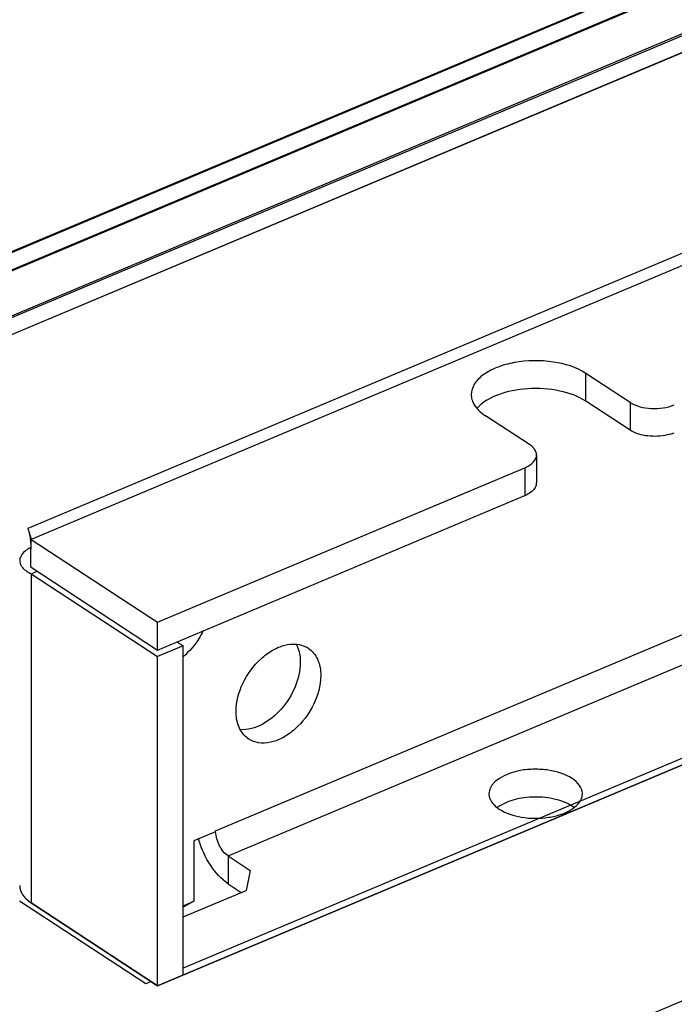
# Model space of a CAD drawing. Header units: millimetres. Extents: x 0 to 4620, y -1280 to 3267.
# Tile 12 of 103: x 2984 to 3049, y 1870 to 1967. Entities that reach past the tile are written whole.
import ezdxf

# ---------------------------------------------------------------- set-up
doc = ezdxf.new("R2010")
doc.units = ezdxf.units.MM
doc.header["$LTSCALE"] = 254.1
doc.layers.get('0').update_dxf_attribs({"linetype": 'CONTINUOUS'})
doc.layers.add('03___PRT_ALL_CURVES', color=7, linetype='CONTINUOUS')

msp = doc.modelspace()

# ---------------------------------------------------------------- linework, layer by layer
at = {"color": 3, "linetype": 'Continuous'}
msp.add_line((2935.449, 1915.737), (3285.472, 2063.007), dxfattribs=at)
at = {"color": 7, "linetype": 'Continuous'}
for p, q in [((2865.89, 1892.796), (3260.884, 2058.987)), ((2898.072, 1908.241), (3251.997, 2057.153)), ((2933.886, 1916.761), (3264.399, 2055.822)), ((2997.809, 1871.354), (3102.48, 1915.394)), ((2985.286, 1879.563), (2997.809, 1871.354))]:
    msp.add_line(p, q, dxfattribs=at)
at = {"color": 6, "linetype": 'Continuous'}
for p, q in [((2898.053, 1908.153), (3252.166, 2057.143)), ((2898.76, 1906.728), (3252.872, 2055.719)), ((2933.811, 1916.913), (3264.23, 2055.934)), ((2935.524, 1915.79), (3265.943, 2054.811)), ((3090.373, 1961.01), (2984.946, 1916.652)), ((3092.398, 1960.641), (2985.291, 1915.576)), ((3044.635, 1929.172), (3040.258, 1932.041)), ((3040.258, 1929.284), (3040.258, 1932.041)), ((3044.635, 1926.415), (3040.258, 1929.284)), ((3044.635, 1929.172), (3044.635, 1926.415)), ((3034.676, 1924.982), (3030.3, 1927.851)), ((3035.362, 1923.958), (3035.362, 1921.201)), ((2997.809, 1907.371), (3034.192, 1922.679)), ((3034.192, 1922.679), (3034.192, 1919.922)), ((2997.809, 1904.614), (3034.192, 1919.922)), ((2985.037, 1916.389), (2985.084, 1916.21)), ((2985.254, 1915.02), (2985.265, 1914.623)), ((2985.27, 1915.59), (2997.809, 1907.371)), ((2985.262, 1914.202), (2985.265, 1914.661)), ((2985.262, 1914.202), (2985.265, 1914.578)), ((3003.564, 1886.711), (3069.308, 1914.372)), ((2985.249, 1912.846), (2985.25, 1912.962)), ((2985.291, 1912.819), (2985.249, 1912.846)), ((2985.291, 1912.819), (2997.809, 1904.614)), ((2985.286, 1912.176), (2997.809, 1903.967)), ((2985.286, 1912.176), (2985.288, 1879.563)), ((3004.802, 1884.214), (3070.546, 1911.875)), ((2997.809, 1904.614), (2997.809, 1907.371)), ((3000.337, 1905.031), (2997.809, 1903.967)), ((2999.736, 1905.425), (3000.337, 1905.031)), ((3000.337, 1872.418), (3000.337, 1905.031)), ((2997.809, 1871.354), (2997.809, 1903.967)), ((3003.564, 1886.609), (3001.41, 1885.702)), ((3003.564, 1886.609), (3003.564, 1886.711)), ((3001.41, 1885.702), (3001.41, 1879.72)), ((3004.802, 1884.214), (3006.991, 1882.78)), ((3004.802, 1884.214), (3004.802, 1881.457)), ((3006.991, 1882.78), (3006.575, 1880.801)), ((3000.337, 1878.177), (3006.575, 1880.801)), ((3004.802, 1881.457), (3006.104, 1880.603)), ((3001.41, 1879.72), (3000.337, 1879.133)), ((3000.337, 1879.269), (3001.41, 1879.72))]:
    msp.add_line(p, q, dxfattribs=at)
msp.add_lwpolyline([(2985.084, 1916.21), (2985.136, 1915.978), (2985.185, 1915.699), (2985.226, 1915.378), (2985.254, 1915.02)], dxfattribs=at)
for centre, radius, start, end in [((3030.676, 1929.947), 1.777, 180.05966, 187.75729), ((3047.525, 1929.725), 3.865, 288.81621, 292.77021), ((3034.5, 1923.958), 0.862, 358.71434, 359.99354), ((3034.231, 1924.058), 1.15, 328.92951, 331.7923), ((3034.484, 1921.202), 0.878, 348.10274, 358.66638), ((3034.5, 1921.201), 0.862, 358.71434, 359.99354), ((3032.9, 1923.002), 3.34, 292.76624, 297.12411), ((2986.896, 1911.397), 3.759, 115.91918, 117.17988), ((2558.763, 1917.318), 426.51, 359.6431, 359.76793), ((2986.755, 1911.669), 3.452, 117.1627, 119.63537), ((2707.555, 1916.095), 277.714, 359.42209, 359.60942), ((2985.044, 1913.484), 0.899, 167.6212, 179.95261), ((2985.038, 1913.485), 0.893, 180.04053, 188.35532), ((2985.228, 1913.545), 1.092, 202.15967, 207.18883), ((2828.344, 1914.906), 156.919, 359.29033, 359.41141), ((2875.159, 2173.325), 283.42, 292.86524, 292.99687), ((3011.428, 1902.812), 2.383, 56.78526, 61.40994), ((3008.137, 1897.794), 2.377, 230.95935, 236.7785), ((3038.609, 1890.376), 1.3, 348.11164, 359.96932), ((3038.627, 1890.375), 1.282, 0.02262, 2.28728), ((3033.439, 1886.41), 3.253, 126.23314, 127.24217), ((3033.491, 1886.339), 3.342, 125.56142, 126.23463), ((3037.019, 1886.275), 3.422, 52.72675, 56.79675), ((3010.855, 1888.481), 9.356, 196.04326, 196.36208)]:
    msp.add_arc(centre, radius, start, end, dxfattribs=at)
for points, knots in [([(3040.258, 1932.041), (3039.306, 1932.665), (3036.894, 1933.375), (3033.829, 1933.336), (3031.492, 1932.707), (3030.112, 1931.997), (3029.157, 1931.08), (3028.899, 1930.299), (3028.899, 1929.946)], [0, 0, 0, 0, 0.263473, 0.562126, 0.700541, 0.820251, 0.918197, 1, 1, 1, 1]), ([(3040.258, 1929.284), (3039.485, 1929.791), (3037.552, 1930.46), (3034.519, 1930.645), (3031.658, 1930.109), (3029.989, 1929.178), (3029.464, 1928.568)], [0, 0, 0, 0, 0.242366, 0.522092, 0.78907, 1, 1, 1, 1]), ([(3028.915, 1929.708), (3028.939, 1929.536), (3029.161, 1928.77), (3029.787, 1928.188), (3030.3, 1927.851)], [0, 0, 0, 0, 0.220167, 1, 1, 1, 1]), ([(3044.635, 1929.172), (3045.242, 1928.774), (3046.776, 1928.435), (3048.308, 1928.618), (3049.02, 1928.918)], [0, 0, 0, 0, 0.484256, 1, 1, 1, 1]), ([(3048.771, 1926.066), (3048.169, 1925.86), (3046.896, 1925.709), (3045.628, 1925.935), (3045.062, 1926.185)], [0, 0, 0, 0, 0.507112, 1, 1, 1, 1]), ([(3035.309, 1924.259), (3035.264, 1924.384), (3035.167, 1924.544), (3035.045, 1924.678), (3035.01, 1924.713)], [0, 0, 0, 0, 0.731138, 1, 1, 1, 1]), ([(3034.192, 1922.679), (3034.307, 1922.727), (3034.696, 1922.915), (3035.057, 1923.199), (3035.216, 1923.464)], [0, 0, 0, 0, 0.287612, 1, 1, 1, 1]), ([(3035.343, 1921.021), (3035.323, 1920.925), (3035.151, 1920.489), (3034.745, 1920.194), (3034.423, 1920.029)], [0, 0, 0, 0, 0.21341, 1, 1, 1, 1]), ([(2984.946, 1916.652), (2984.961, 1916.658), (2984.971, 1916.547), (2985.004, 1916.516), (2985.02, 1916.47)], [0, 0, 0, 0, 0.251155, 1, 1, 1, 1]), ([(2985.092, 1916.255), (2985.106, 1916.209), (2985.172, 1915.99), (2985.229, 1915.767), (2985.27, 1915.59)], [0, 0, 0, 0, 0.20808, 1, 1, 1, 1]), ([(2985.048, 1914.67), (2984.931, 1914.603), (2984.557, 1914.362), (2984.233, 1913.984), (2984.166, 1913.677)], [0, 0, 0, 0, 0.299885, 1, 1, 1, 1]), ([(2984.256, 1913.046), (2984.3, 1912.96), (2984.559, 1912.583), (2984.962, 1912.329), (2985.286, 1912.176)], [0, 0, 0, 0, 0.211064, 1, 1, 1, 1]), ([(3002.334, 1906.516), (3002.212, 1906.27), (3001.683, 1905.322), (3000.961, 1904.478), (3000.337, 1903.96)], [0, 0, 0, 0, 0.25302, 1, 1, 1, 1]), ([(3005.585, 1898.539), (3005.585, 1899.489), (3006.124, 1901.451), (3007.597, 1903.466), (3009.148, 1904.626), (3010.352, 1905.144), (3011.532, 1905.276), (3012.262, 1905.071), (3012.568, 1904.904)], [0, 0, 0, 0, 0.263345, 0.544298, 0.676603, 0.796651, 0.903284, 1, 1, 1, 1]), ([(3011.548, 1905.2), (3011.616, 1905.072), (3011.868, 1904.505), (3011.957, 1903.874), (3011.957, 1903.4)], [0, 0, 0, 0, 0.233962, 1, 1, 1, 1]), ([(3012.733, 1904.805), (3013.134, 1904.542), (3013.819, 1903.683), (3013.983, 1902.626), (3013.983, 1902.072)], [0, 0, 0, 0, 0.464237, 1, 1, 1, 1]), ([(3011.957, 1903.4), (3011.957, 1902.577), (3011.534, 1900.854), (3009.86, 1898.151), (3007.489, 1896.613), (3005.998, 1896.736)], [0, 0, 0, 0, 0.256608, 0.533592, 1, 1, 1, 1]), ([(3013.983, 1902.072), (3013.983, 1901.099), (3013.419, 1899.092), (3011.888, 1897.05), (3010.284, 1895.904), (3009.05, 1895.422), (3007.852, 1895.349), (3007.131, 1895.612), (3006.835, 1895.806)], [0, 0, 0, 0, 0.265232, 0.547401, 0.679348, 0.798339, 0.903721, 1, 1, 1, 1]), ([(3006.64, 1895.948), (3006.295, 1896.228), (3005.726, 1897.056), (3005.585, 1898.028), (3005.585, 1898.539)], [0, 0, 0, 0, 0.465702, 1, 1, 1, 1]), ([(3038.892, 1891.895), (3038.202, 1892.348), (3036.915, 1892.732), (3035.131, 1892.837), (3033.02, 1892.671), (3030.649, 1891.659), (3030.649, 1890.375)], [0, 0, 0, 0, 0.270832, 0.425352, 0.578853, 1, 1, 1, 1]), ([(3039.908, 1890.426), (3039.897, 1890.701), (3039.655, 1891.306), (3039.174, 1891.711), (3038.892, 1891.895)], [0, 0, 0, 0, 0.449649, 1, 1, 1, 1]), ([(3030.702, 1890.007), (3030.726, 1889.927), (3030.859, 1889.588), (3031.105, 1889.301), (3031.316, 1889.118)], [0, 0, 0, 0, 0.229386, 1, 1, 1, 1]), ([(3038.892, 1889.138), (3038.394, 1889.465), (3037.162, 1889.925), (3035.186, 1890.127), (3033.228, 1889.885), (3032.022, 1889.397), (3031.547, 1889.057)], [0, 0, 0, 0, 0.233322, 0.503362, 0.771533, 1, 1, 1, 1]), ([(3031.666, 1888.855), (3032.322, 1888.424), (3033.984, 1887.915), (3036.11, 1887.899), (3037.774, 1888.29), (3039.003, 1888.823), (3039.766, 1889.562), (3039.881, 1890.108)], [0, 0, 0, 0, 0.258643, 0.553659, 0.693089, 0.816234, 1, 1, 1, 1]), ([(3004.802, 1884.214), (3004.433, 1884.456), (3003.863, 1885.23), (3003.587, 1886.13), (3003.566, 1886.607)], [0, 0, 0, 0, 0.480054, 1, 1, 1, 1]), ([(3004.802, 1881.457), (3004.109, 1881.912), (3002.898, 1883.293), (3002.146, 1884.931), (3001.877, 1885.845)], [0, 0, 0, 0, 0.465402, 1, 1, 1, 1])]:
    msp.add_open_spline(points, degree=3, knots=knots, dxfattribs=at)
for points in [[(3045.062, 1926.185), (3044.914, 1926.251), (3044.77, 1926.326), (3044.635, 1926.415)], [(3035.01, 1924.713), (3034.91, 1924.815), (3034.796, 1924.904), (3034.676, 1924.982)], [(3035.245, 1923.514), (3035.314, 1923.643), (3035.358, 1923.792), (3035.361, 1923.939)], [(3035.362, 1923.958), (3035.362, 1924.06), (3035.343, 1924.163), (3035.309, 1924.259)], [(2985.02, 1916.47), (2985.046, 1916.398), (2985.07, 1916.327), (2985.092, 1916.255)], [(2984.155, 1913.356), (2984.166, 1913.279), (2984.187, 1913.204), (2984.216, 1913.133)], [(3030.649, 1890.375), (3030.649, 1890.251), (3030.668, 1890.126), (3030.702, 1890.007)], [(3031.316, 1889.118), (3031.426, 1889.022), (3031.544, 1888.935), (3031.666, 1888.855)]]:
    msp.add_open_spline(points, degree=3, dxfattribs=at)
at = {"color": 7, "linetype": 'Continuous'}
for points in [[(2984.145, 1881.271), (2984.146, 1881.095), (2984.18, 1880.917), (2984.241, 1880.752)], [(2984.241, 1880.752), (2984.352, 1880.449), (2984.557, 1880.178), (2984.79, 1879.954)], [(2984.79, 1879.954), (2984.942, 1879.809), (2985.11, 1879.679), (2985.286, 1879.563)]]:
    msp.add_open_spline(points, degree=3, dxfattribs=at)
at = {"layer": '03___PRT_ALL_CURVES', "color": 4, "linetype": 'Continuous'}
for p, q in [((3303.51, 1976.586), (2853.561, 1787.272)), ((3102.48, 1915.394), (2997.809, 1871.354)), ((3101.309, 1915.575), (3000.337, 1873.092)), ((2996.638, 1871.535), (2984.115, 1879.744)), ((2997.809, 1871.354), (2985.286, 1879.563)), ((2997.183, 1871.764), (2996.638, 1871.535))]:
    msp.add_line(p, q, dxfattribs=at)
for points, knots in [([(2984.145, 1881.266), (2984.146, 1881.242), (2984.147, 1881.212), (2984.148, 1881.176), (2984.151, 1881.152), (2984.154, 1881.123), (2984.157, 1881.093), (2984.16, 1881.069), (2984.164, 1881.045), (2984.168, 1881.021), (2984.172, 1880.997), (2984.175, 1880.98), (2984.18, 1880.962), (2984.185, 1880.938), (2984.191, 1880.914), (2984.196, 1880.891), (2984.203, 1880.867), (2984.212, 1880.837), (2984.221, 1880.811), (2984.226, 1880.793), (2984.23, 1880.781), (2984.239, 1880.759), (2984.251, 1880.728), (2984.26, 1880.703), (2984.265, 1880.69)], [0, 0, 0, 0, 0.125, 0.15625, 0.1875, 0.25, 0.3125, 0.34375, 0.375, 0.4375, 0.46875, 0.5, 0.53125, 0.5625, 0.625, 0.65625, 0.6875, 0.75, 0.8125, 0.828125, 0.84375, 0.875, 0.9375, 1, 1, 1, 1]), ([(2984.265, 1880.69), (2984.266, 1880.687), (2984.269, 1880.68), (2984.273, 1880.671), (2984.276, 1880.665), (2984.277, 1880.661), (2984.279, 1880.656), (2984.282, 1880.651), (2984.286, 1880.641), (2984.291, 1880.63), (2984.298, 1880.616), (2984.303, 1880.604), (2984.308, 1880.595), (2984.311, 1880.587), (2984.314, 1880.583), (2984.317, 1880.576), (2984.321, 1880.569), (2984.324, 1880.563), (2984.326, 1880.559), (2984.328, 1880.554), (2984.331, 1880.549), (2984.336, 1880.539), (2984.342, 1880.528), (2984.352, 1880.509), (2984.36, 1880.495), (2984.365, 1880.486)], [0, 0, 0, 0, 0.0625, 0.125, 0.15625, 0.171875, 0.1875, 0.21875, 0.25, 0.3125, 0.375, 0.4375, 0.46875, 0.5, 0.53125, 0.5625, 0.625, 0.65625, 0.671875, 0.6875, 0.71875, 0.75, 0.8125, 0.875, 1, 1, 1, 1]), ([(2984.365, 1880.486), (2984.379, 1880.463), (2984.397, 1880.435), (2984.417, 1880.4), (2984.432, 1880.378), (2984.448, 1880.355), (2984.463, 1880.333), (2984.473, 1880.319), (2984.48, 1880.308), (2984.489, 1880.296), (2984.506, 1880.274), (2984.524, 1880.25), (2984.543, 1880.225), (2984.557, 1880.206), (2984.57, 1880.191), (2984.589, 1880.169), (2984.607, 1880.147), (2984.626, 1880.125), (2984.645, 1880.103), (2984.665, 1880.082), (2984.685, 1880.06), (2984.698, 1880.047), (2984.707, 1880.036), (2984.719, 1880.025), (2984.74, 1880.004), (2984.769, 1879.975), (2984.793, 1879.951), (2984.805, 1879.94)], [0, 0, 0, 0, 0.125, 0.15625, 0.1875, 0.25, 0.28125, 0.3125, 0.328125, 0.34375, 0.375, 0.4375, 0.46875, 0.5, 0.53125, 0.5625, 0.625, 0.65625, 0.6875, 0.75, 0.78125, 0.8125, 0.828125, 0.84375, 0.875, 0.9375, 1, 1, 1, 1]), ([(2984.805, 1879.94), (2984.819, 1879.927), (2984.845, 1879.902), (2984.88, 1879.871), (2984.908, 1879.847), (2984.93, 1879.828), (2984.948, 1879.813), (2984.961, 1879.803), (2984.968, 1879.796), (2984.973, 1879.792), (2984.98, 1879.787), (2984.989, 1879.78), (2985, 1879.771), (2985.013, 1879.76), (2985.026, 1879.75), (2985.037, 1879.741), (2985.046, 1879.734), (2985.053, 1879.729), (2985.063, 1879.721), (2985.075, 1879.712), (2985.086, 1879.704), (2985.096, 1879.696), (2985.104, 1879.69), (2985.113, 1879.684), (2985.129, 1879.672), (2985.153, 1879.655), (2985.171, 1879.642), (2985.181, 1879.635)], [0, 0, 0, 0, 0.125, 0.25, 0.3125, 0.375, 0.4375, 0.46875, 0.484375, 0.5, 0.515625, 0.53125, 0.5625, 0.59375, 0.625, 0.65625, 0.671875, 0.6875, 0.71875, 0.75, 0.78125, 0.8125, 0.828125, 0.84375, 0.875, 0.9375, 1, 1, 1, 1]), ([(2985.181, 1879.635), (2985.182, 1879.634), (2985.185, 1879.632), (2985.188, 1879.63), (2985.19, 1879.628), (2985.192, 1879.627), (2985.195, 1879.625), (2985.198, 1879.622), (2985.203, 1879.62), (2985.207, 1879.617), (2985.21, 1879.614), (2985.213, 1879.612), (2985.215, 1879.611), (2985.216, 1879.61), (2985.218, 1879.609), (2985.22, 1879.607), (2985.222, 1879.606), (2985.224, 1879.605), (2985.224, 1879.605), (2985.227, 1879.603), (2985.229, 1879.601), (2985.233, 1879.599), (2985.237, 1879.596), (2985.241, 1879.593), (2985.245, 1879.591), (2985.247, 1879.589), (2985.249, 1879.588), (2985.25, 1879.587), (2985.252, 1879.585), (2985.255, 1879.584), (2985.256, 1879.583), (2985.257, 1879.582), (2985.258, 1879.581), (2985.26, 1879.58), (2985.262, 1879.579), (2985.268, 1879.575), (2985.276, 1879.57), (2985.283, 1879.565), (2985.286, 1879.563)], [0, 0, 0, 0, 0.0625, 0.125, 0.15625, 0.171875, 0.1875, 0.21875, 0.25, 0.28125, 0.3125, 0.328125, 0.34375, 0.375, 0.40625, 0.4375, 0.46875, 0.484375, 0.5, 0.515625, 0.53125, 0.5625, 0.59375, 0.625, 0.65625, 0.671875, 0.6875, 0.71875, 0.75, 0.78125, 0.8125, 0.828125, 0.835938, 0.84375, 0.859375, 0.875, 0.9375, 1, 1, 1, 1])]:
    msp.add_open_spline(points, degree=3, knots=knots, dxfattribs=at)

doc.saveas('drawing.dxf')
